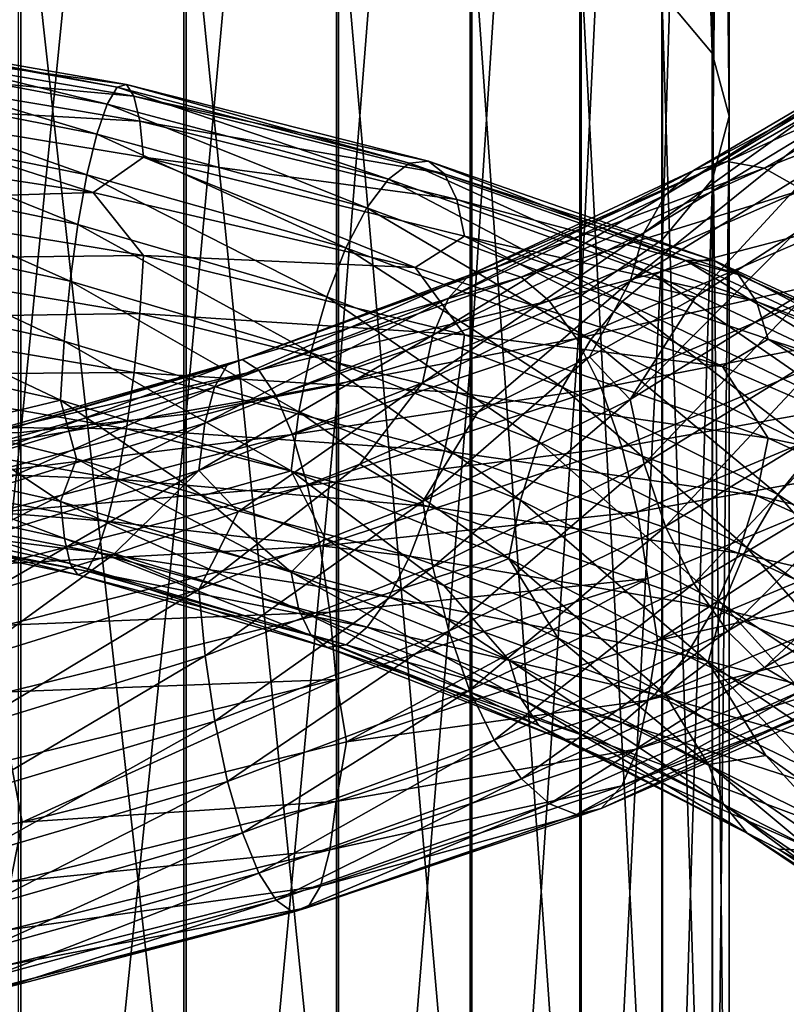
# Model space of a CAD drawing. Header units: metres. Extents: x -80 to 80, y -455 to 95.
# Tile 239 of 256: x 2 to 9, y -281 to -271. Entities that reach past the tile are written whole.
import ezdxf

# ---------------------------------------------------------------- set-up
doc = ezdxf.new("R2010")
doc.units = ezdxf.units.M
for name, color, linetype in [('solid_501010_K_01', 7, 'CONTINUOUS'), ('solid_501010_k_01_02', 7, 'CONTINUOUS'), ('solid_501010_k_02_01', 7, 'CONTINUOUS')]:
    doc.layers.add(name, color=color, linetype=linetype)

msp = doc.modelspace()

# ---------------------------------------------------------------- linework, layer by layer
at = {"layer": 'solid_501010_K_01'}
for points in [[(4.725122, -274.648834, 1130.714355), (6.013947, -274.260956, 1129.72876), (6.013947, -258.426514, 1135.67334)], [(4.725122, -258.733276, 1136.687012), (4.725122, -274.648834, 1130.714355), (6.013947, -258.426514, 1135.67334)], [(3.254351, -274.937042, 1131.446533), (4.725122, -274.648834, 1130.714355), (4.725122, -258.733276, 1136.687012)], [(3.254351, -258.961243, 1137.440186), (3.254351, -274.937042, 1131.446533), (4.725122, -258.733276, 1136.687012)], [(1.658268, -275.114471, 1131.897461), (3.254351, -274.937042, 1131.446533), (3.254351, -258.961243, 1137.440186)], [(1.658268, -259.101563, 1137.903931), (1.658268, -275.114471, 1131.897461), (3.254351, -258.961243, 1137.440186)], [(0, -275.174316, 1132.049438), (1.658268, -275.114471, 1131.897461), (1.658268, -259.101563, 1137.903931)], [(0, -259.148895, 1138.060303), (0, -275.174316, 1132.049438), (1.658268, -259.101563, 1137.903931)], [(3.232754, -283.444672, 1110.049805), (1.635345, -283.233215, 1109.618774), (1.635345, -269.004303, 1116.373047)], [(3.232754, -269.180176, 1116.819824), (3.232754, -283.444672, 1110.049805), (1.635345, -269.004303, 1116.373047)], [(4.705681, -283.78949, 1110.752808), (3.232754, -283.444672, 1110.049805), (3.232754, -269.180176, 1116.819824)], [(4.705681, -269.466919, 1117.54834), (4.705681, -283.78949, 1110.752808), (3.232754, -269.180176, 1116.819824)], [(5.997412, -284.254395, 1111.700562), (4.705681, -283.78949, 1110.752808), (4.705681, -269.466919, 1117.54834)], [(5.997412, -269.853516, 1118.53064), (5.997412, -284.254395, 1111.700562), (4.705681, -269.466919, 1117.54834)], [(7.058206, -284.821472, 1112.856567), (5.997412, -284.254395, 1111.700562), (5.997412, -269.853516, 1118.53064)], [(7.058206, -270.325104, 1119.72876), (7.058206, -284.821472, 1112.856567), (5.997412, -269.853516, 1118.53064)], [(2.491879, -271.941254, 1107.310059), (5.209025, -272.665558, 1107.681641), (2.588855, -271.775757, 1106.681396)], [(2.588855, -271.775757, 1106.681396), (5.411743, -272.509888, 1107.07605), (2.676711, -271.748383, 1106.052124)], [(5.209025, -272.665558, 1107.681641), (5.411743, -272.509888, 1107.07605), (2.588855, -271.775757, 1106.681396)], [(2.676711, -271.748383, 1106.052124), (5.595399, -272.491821, 1106.467041), (2.750479, -271.862793, 1105.456177)], [(5.411743, -272.509888, 1107.07605), (5.595399, -272.491821, 1106.467041), (2.676711, -271.748383, 1106.052124)], [(2.750479, -271.862793, 1105.456177), (5.749604, -272.61438, 1105.887451), (2.806948, -272.103027, 1104.924316)], [(5.595399, -272.491821, 1106.467041), (5.749604, -272.61438, 1105.887451), (2.750479, -271.862793, 1105.456177)], [(-0.338224, -271.925568, 1104.510986), (2.84306, -272.45224, 1104.486694), (2.355917, -272.795013, 1104.14563)], [(2.391879, -272.22879, 1107.901611), (4.999986, -272.943176, 1108.249023), (2.491879, -271.941254, 1107.310059)], [(4.999986, -272.943176, 1108.249023), (5.209025, -272.665558, 1107.681641), (2.491879, -271.941254, 1107.310059)], [(2.806948, -272.103027, 1104.924316), (5.867646, -272.861359, 1105.367432), (2.84306, -272.45224, 1104.486694)], [(5.749604, -272.61438, 1105.887451), (5.867646, -272.861359, 1105.367432), (2.806948, -272.103027, 1104.924316)], [(2.294971, -272.621948, 1108.419312), (4.797409, -273.327026, 1108.742676), (2.391879, -272.22879, 1107.901611)], [(4.797409, -273.327026, 1108.742676), (4.999986, -272.943176, 1108.249023), (2.391879, -272.22879, 1107.901611)], [(2.84306, -272.45224, 1104.486694), (5.467512, -273.517395, 1104.5177), (2.355917, -272.795013, 1104.14563)], [(2.84306, -272.45224, 1104.486694), (5.943135, -273.215454, 1104.936279), (5.467512, -273.517395, 1104.5177)], [(5.867646, -272.861359, 1105.367432), (5.943135, -273.215454, 1104.936279), (2.84306, -272.45224, 1104.486694)], [(5.209025, -272.665558, 1107.681641), (7.778263, -273.588715, 1108.453369), (5.411743, -272.509888, 1107.07605)], [(5.411743, -272.509888, 1107.07605), (8.080968, -273.451019, 1107.88623), (5.595399, -272.491821, 1106.467041)], [(7.778263, -273.588715, 1108.453369), (8.080968, -273.451019, 1107.88623), (5.411743, -272.509888, 1107.07605)], [(5.595399, -272.491821, 1106.467041), (8.355208, -273.44989, 1107.311279), (5.749604, -272.61438, 1105.887451)], [(8.080968, -273.451019, 1107.88623), (8.355208, -273.44989, 1107.311279), (5.595399, -272.491821, 1106.467041)], [(2.207246, -273.104095, 1108.826416), (4.614029, -273.800873, 1109.127563), (2.294971, -272.621948, 1108.419312)], [(4.614029, -273.800873, 1109.127563), (4.797409, -273.327026, 1108.742676), (2.294971, -272.621948, 1108.419312)], [(5.749604, -272.61438, 1105.887451), (8.585471, -273.587524, 1106.759521), (5.867646, -272.861359, 1105.367432)], [(8.355208, -273.44989, 1107.311279), (8.585471, -273.587524, 1106.759521), (5.749604, -272.61438, 1105.887451)], [(4.999986, -272.943176, 1108.249023), (7.466121, -273.848419, 1108.980347), (5.209025, -272.665558, 1107.681641)], [(7.466121, -273.848419, 1108.980347), (7.778263, -273.588715, 1108.453369), (5.209025, -272.665558, 1107.681641)], [(2.355917, -272.795013, 1104.14563), (5.467512, -273.517395, 1104.5177), (2.843333, -273.40329, 1104.009155)], [(4.797409, -273.327026, 1108.742676), (7.163626, -274.215332, 1109.434448), (4.999986, -272.943176, 1108.249023)], [(7.163626, -274.215332, 1109.434448), (7.466121, -273.848419, 1108.980347), (4.999986, -272.943176, 1108.249023)], [(5.867646, -272.861359, 1105.367432), (8.761734, -273.846924, 1106.259766), (5.943135, -273.215454, 1104.936279)], [(8.585471, -273.587524, 1106.759521), (8.761734, -273.846924, 1106.259766), (5.867646, -272.861359, 1105.367432)], [(2.133652, -273.651367, 1109.097778), (4.460187, -274.3414, 1109.379761), (2.207246, -273.104095, 1108.826416)], [(4.460187, -274.3414, 1109.379761), (4.614029, -273.800873, 1109.127563), (2.207246, -273.104095, 1108.826416)], [(5.943135, -273.215454, 1104.936279), (8.433284, -274.474976, 1105.346924), (5.467512, -273.517395, 1104.5177)], [(8.761734, -273.846924, 1106.259766), (8.874457, -274.210144, 1105.840454), (5.943135, -273.215454, 1104.936279)], [(2.843333, -273.40329, 1104.009155), (5.943704, -274.169159, 1104.454468), (2.807461, -273.962646, 1103.990845)], [(5.467512, -273.517395, 1104.5177), (5.943704, -274.169159, 1104.454468), (2.843333, -273.40329, 1104.009155)], [(4.614029, -273.800873, 1109.127563), (6.889799, -274.674347, 1109.782715), (4.797409, -273.327026, 1108.742676)], [(6.889799, -274.674347, 1109.782715), (7.163626, -274.215332, 1109.434448), (4.797409, -273.327026, 1108.742676)], [(3.529027, -274.675995, 1139.13855), (3.650751, -274.463379, 1139.741821), (5.987936, -273.592834, 1139.221191)], [(5.788286, -273.816101, 1138.644165), (3.529027, -274.675995, 1139.13855), (5.987936, -273.592834, 1139.221191)], [(3.650751, -274.463379, 1139.741821), (3.795846, -274.407898, 1140.377563), (6.22592, -273.524231, 1139.826294)], [(5.987936, -273.592834, 1139.221191), (3.650751, -274.463379, 1139.741821), (6.22592, -273.524231, 1139.826294)], [(6.22592, -273.524231, 1139.826294), (3.795846, -274.407898, 1140.377563), (6.488819, -273.611664, 1140.427002)], [(5.467512, -273.517395, 1104.5177), (8.433284, -274.474976, 1105.346924), (5.943704, -274.169159, 1104.454468)], [(2.07739, -274.229126, 1109.226196), (4.342578, -274.914215, 1109.49292), (2.133652, -273.651367, 1109.097778)], [(4.342578, -274.914215, 1109.49292), (4.460187, -274.3414, 1109.379761), (2.133652, -273.651367, 1109.097778)], [(3.795846, -274.407898, 1140.377563), (3.956131, -274.510254, 1141.011353), (6.488819, -273.611664, 1140.427002)], [(7.542531, -273.652374, 1136.907227), (6.069416, -274.919006, 1137.199707), (5.538342, -274.63446, 1137.693359)], [(7.542531, -273.652374, 1136.907227), (7.151147, -274.380585, 1136.767822), (6.069416, -274.919006, 1137.199707)], [(3.435971, -275.023407, 1138.598511), (3.529027, -274.675995, 1139.13855), (5.788286, -273.816101, 1138.644165)], [(5.635657, -274.171265, 1138.125), (3.435971, -275.023407, 1138.598511), (5.788286, -273.816101, 1138.644165)], [(4.460187, -274.3414, 1109.379761), (6.660078, -275.20285, 1110.00354), (4.614029, -273.800873, 1109.127563)], [(6.660078, -275.20285, 1110.00354), (6.889799, -274.674347, 1109.782715), (4.614029, -273.800873, 1109.127563)], [(2.807461, -273.962646, 1103.990845), (5.868718, -274.726074, 1104.425293), (2.751199, -274.532349, 1104.116211)], [(5.943704, -274.169159, 1104.454468), (5.868718, -274.726074, 1104.425293), (2.807461, -273.962646, 1103.990845)], [(3.37664, -275.482147, 1138.152466), (3.435971, -275.023407, 1138.598511), (5.635657, -274.171265, 1138.125)], [(5.538342, -274.63446, 1137.693359), (3.37664, -275.482147, 1138.152466), (5.635657, -274.171265, 1138.125)], [(5.943704, -274.169159, 1104.454468), (8.875307, -275.169159, 1105.352783), (5.868718, -274.726074, 1104.425293)], [(8.433284, -274.474976, 1105.346924), (8.875307, -275.169159, 1105.352783), (5.943704, -274.169159, 1104.454468)], [(2.041519, -274.80127, 1109.206543), (4.267592, -275.48349, 1109.462524), (2.07739, -274.229126, 1109.226196)], [(4.267592, -275.48349, 1109.462524), (4.342578, -274.914215, 1109.49292), (2.07739, -274.229126, 1109.226196)], [(4.725122, -290.020813, 1123.456177), (6.013947, -289.554382, 1122.505249), (6.013947, -274.260956, 1129.72876)], [(4.725122, -274.648834, 1130.714355), (4.725122, -290.020813, 1123.456177), (6.013947, -274.260956, 1129.72876)], [(-0.242869, -274.288391, 1109.290649), (0.958171, -275.061798, 1109.035278), (2.041519, -274.80127, 1109.206543)], [(4.342578, -274.914215, 1109.49292), (6.484461, -275.766937, 1110.091919), (4.460187, -274.3414, 1109.379761)], [(6.484461, -275.766937, 1110.091919), (6.660078, -275.20285, 1110.00354), (4.460187, -274.3414, 1109.379761)], [(1.16992, -275.38559, 1139.270874), (1.210273, -275.179291, 1139.887695), (3.650751, -274.463379, 1139.741821)], [(3.529027, -274.675995, 1139.13855), (1.16992, -275.38559, 1139.270874), (3.650751, -274.463379, 1139.741821)], [(1.210273, -275.179291, 1139.887695), (1.258374, -275.131378, 1140.538818), (3.795846, -274.407898, 1140.377563)], [(3.650751, -274.463379, 1139.741821), (1.210273, -275.179291, 1139.887695), (3.795846, -274.407898, 1140.377563)], [(3.795846, -274.407898, 1140.377563), (1.258374, -275.131378, 1140.538818), (3.956131, -274.510254, 1141.011353)], [(1.258374, -275.131378, 1140.538818), (1.311511, -275.242218, 1141.189087), (3.956131, -274.510254, 1141.011353)], [(3.956131, -274.510254, 1141.011353), (1.311511, -275.242218, 1141.189087), (4.121528, -274.756744, 1141.606689)], [(2.751199, -274.532349, 1104.116211), (5.751109, -275.291016, 1104.535278), (2.677605, -275.078125, 1104.380737)], [(5.868718, -274.726074, 1104.425293), (5.751109, -275.291016, 1104.535278), (2.751199, -274.532349, 1104.116211)], [(3.254351, -290.367401, 1124.16272), (4.725122, -290.020813, 1123.456177), (4.725122, -274.648834, 1130.714355)], [(3.254351, -274.937042, 1131.446533), (3.254351, -290.367401, 1124.16272), (4.725122, -274.648834, 1130.714355)], [(5.538342, -274.63446, 1137.693359), (3.756256, -275.878723, 1137.776611), (3.37664, -275.482147, 1138.152466)], [(5.538342, -274.63446, 1137.693359), (4.93336, -275.419525, 1137.537354), (3.756256, -275.878723, 1137.776611)], [(5.538342, -274.63446, 1137.693359), (6.069416, -274.919006, 1137.199707), (4.93336, -275.419525, 1137.537354)], [(1.139071, -275.728271, 1138.719849), (1.16992, -275.38559, 1139.270874), (3.529027, -274.675995, 1139.13855)], [(3.435971, -275.023407, 1138.598511), (1.139071, -275.728271, 1138.719849), (3.529027, -274.675995, 1139.13855)], [(5.868718, -274.726074, 1104.425293), (8.763336, -275.721893, 1105.306519), (5.751109, -275.291016, 1104.535278)], [(8.875307, -275.169159, 1105.352783), (8.763336, -275.721893, 1105.306519), (5.868718, -274.726074, 1104.425293)], [(2.041519, -274.80127, 1109.206543), (0.958171, -275.061798, 1109.035278), (2.194317, -275.369568, 1109.043823)], [(1.311511, -275.242218, 1141.189087), (1.366342, -275.497589, 1141.801025), (4.121528, -274.756744, 1141.606689)], [(4.121528, -274.756744, 1141.606689), (1.366342, -275.497589, 1141.801025), (4.281925, -275.133514, 1142.126831)], [(2.041519, -274.80127, 1109.206543), (2.194317, -275.369568, 1109.043823), (3.409115, -275.727112, 1109.15271)], [(2.041519, -274.80127, 1109.206543), (3.409115, -275.727112, 1109.15271), (4.267592, -275.48349, 1109.462524)], [(1.658268, -290.58075, 1124.597778), (3.254351, -290.367401, 1124.16272), (3.254351, -274.937042, 1131.446533)], [(1.658268, -275.114471, 1131.897461), (1.658268, -290.58075, 1124.597778), (3.254351, -274.937042, 1131.446533)], [(4.267592, -275.48349, 1109.462524), (6.37249, -276.331299, 1110.0448), (4.342578, -274.914215, 1109.49292)], [(6.37249, -276.331299, 1110.0448), (6.484461, -275.766937, 1110.091919), (4.342578, -274.914215, 1109.49292)], [(5.539081, -275.78183, 1137.205566), (4.93336, -275.419525, 1137.537354), (6.069416, -274.919006, 1137.199707)], [(1.119402, -276.184113, 1138.265869), (1.139071, -275.728271, 1138.719849), (3.435971, -275.023407, 1138.598511)], [(3.37664, -275.482147, 1138.152466), (1.119402, -276.184113, 1138.265869), (3.435971, -275.023407, 1138.598511)], [(-0.242901, -275.267609, 1108.802246), (2.041791, -275.779968, 1108.715088), (0.958171, -275.061798, 1109.035278)], [(0, -290.65271, 1124.744385), (1.658268, -290.58075, 1124.597778), (1.658268, -275.114471, 1131.897461)], [(0, -275.174316, 1132.049438), (0, -290.65271, 1124.744385), (1.658268, -275.114471, 1131.897461)], [(2.041791, -275.779968, 1108.715088), (2.194317, -275.369568, 1109.043823), (0.958171, -275.061798, 1109.035278)], [(2.677605, -275.078125, 1104.380737), (5.597268, -275.829956, 1104.78064), (2.589881, -275.565918, 1104.778809)], [(5.751109, -275.291016, 1104.535278), (5.597268, -275.829956, 1104.78064), (2.677605, -275.078125, 1104.380737)], [(1.366342, -275.497589, 1141.801025), (1.419516, -275.883087, 1142.336548), (4.281925, -275.133514, 1142.126831)], [(4.281925, -275.133514, 1142.126831), (1.419516, -275.883087, 1142.336548), (4.427238, -275.626221, 1142.53479)], [(5.751109, -275.291016, 1104.535278), (8.587719, -276.278442, 1105.391479), (5.597268, -275.829956, 1104.78064)], [(8.763336, -275.721893, 1105.306519), (8.587719, -276.278442, 1105.391479), (5.751109, -275.291016, 1104.535278)], [(2.041791, -275.779968, 1108.715088), (4.268162, -276.463715, 1108.967285), (2.194317, -275.369568, 1109.043823)], [(4.268162, -276.463715, 1108.967285), (3.409115, -275.727112, 1109.15271), (2.194317, -275.369568, 1109.043823)], [(3.37664, -275.482147, 1138.152466), (1.328548, -276.663422, 1137.94812), (1.119402, -276.184113, 1138.265869)], [(3.37664, -275.482147, 1138.152466), (2.552121, -276.293549, 1137.914063), (1.328548, -276.663422, 1137.94812)], [(3.37664, -275.482147, 1138.152466), (3.756256, -275.878723, 1137.776611), (2.552121, -276.293549, 1137.914063)], [(3.377091, -276.632263, 1137.65979), (3.756256, -275.878723, 1137.776611), (4.93336, -275.419525, 1137.537354)], [(5.539081, -275.78183, 1137.205566), (3.377091, -276.632263, 1137.65979), (4.93336, -275.419525, 1137.537354)], [(4.267592, -275.48349, 1109.462524), (3.409115, -275.727112, 1109.15271), (4.594777, -276.134888, 1109.360596)], [(4.267592, -275.48349, 1109.462524), (4.594777, -276.134888, 1109.360596), (5.744524, -276.592712, 1109.664551)], [(4.267592, -275.48349, 1109.462524), (5.744524, -276.592712, 1109.664551), (6.37249, -276.331299, 1110.0448)], [(2.589881, -275.565918, 1104.778809), (5.413888, -276.309143, 1105.156616), (2.492972, -275.970551, 1105.287476)], [(5.597268, -275.829956, 1104.78064), (5.413888, -276.309143, 1105.156616), (2.589881, -275.565918, 1104.778809)], [(1.419516, -275.883087, 1142.336548), (1.467689, -276.383942, 1142.757935), (4.427238, -275.626221, 1142.53479)], [(4.427238, -275.626221, 1142.53479), (1.467689, -276.383942, 1142.757935), (4.54925, -276.211151, 1142.805054)], [(4.343651, -276.82608, 1108.526978), (4.268162, -276.463715, 1108.967285), (2.041791, -275.779968, 1108.715088)], [(2.077904, -276.137939, 1108.268066), (4.343651, -276.82608, 1108.526978), (2.041791, -275.779968, 1108.715088)], [(3.43682, -277.271667, 1137.635376), (3.377091, -276.632263, 1137.65979), (5.539081, -275.78183, 1137.205566)], [(4.268162, -276.463715, 1108.967285), (4.594777, -276.134888, 1109.360596), (3.409115, -275.727112, 1109.15271)], [(5.637049, -276.414093, 1137.171509), (3.43682, -277.271667, 1137.635376), (5.539081, -275.78183, 1137.205566)], [(6.37249, -276.331299, 1110.0448), (8.296784, -277.3349, 1110.927246), (6.484461, -275.766937, 1110.091919)], [(8.296784, -277.3349, 1110.927246), (8.442568, -276.777374, 1110.996826), (6.484461, -275.766937, 1110.091919)], [(3.377091, -276.632263, 1137.65979), (2.552121, -276.293549, 1137.914063), (3.756256, -275.878723, 1137.776611)], [(5.597268, -275.829956, 1104.78064), (8.357998, -276.805237, 1105.605469), (5.413888, -276.309143, 1105.156616)], [(8.587719, -276.278442, 1105.391479), (8.357998, -276.805237, 1105.605469), (5.597268, -275.829956, 1104.78064)], [(2.492972, -275.970551, 1105.287476), (5.21131, -276.703857, 1105.641479), (2.392973, -276.272491, 1105.871826)], [(5.413888, -276.309143, 1105.156616), (5.21131, -276.703857, 1105.641479), (2.492972, -275.970551, 1105.287476)], [(4.461693, -277.075134, 1107.998779), (4.343651, -276.82608, 1108.526978), (2.077904, -276.137939, 1108.268066)], [(2.134372, -276.380493, 1107.728027), (4.461693, -277.075134, 1107.998779), (2.077904, -276.137939, 1108.268066)], [(4.268162, -276.463715, 1108.967285), (6.37334, -277.315002, 1109.544556), (4.594777, -276.134888, 1109.360596)], [(6.37334, -277.315002, 1109.544556), (5.744524, -276.592712, 1109.664551), (4.594777, -276.134888, 1109.360596)], [(1.467689, -276.383942, 1142.757935), (1.508137, -276.975891, 1143.038818), (4.54925, -276.211151, 1142.805054)], [(4.54925, -276.211151, 1142.805054), (1.508137, -276.975891, 1143.038818), (4.642648, -276.849884, 1142.930542)], [(2.392973, -276.272491, 1105.871826), (5.002272, -276.995331, 1106.201782), (2.295997, -276.452179, 1106.496704)], [(5.21131, -276.703857, 1105.641479), (5.002272, -276.995331, 1106.201782), (2.392973, -276.272491, 1105.871826)], [(1.119551, -277.3349, 1137.769165), (1.328548, -276.663422, 1137.94812), (2.552121, -276.293549, 1137.914063)], [(3.377091, -276.632263, 1137.65979), (1.119551, -277.3349, 1137.769165), (2.552121, -276.293549, 1137.914063)], [(5.413888, -276.309143, 1105.156616), (8.084171, -277.268982, 1105.94519), (5.21131, -276.703857, 1105.641479)], [(8.357998, -276.805237, 1105.605469), (8.084171, -277.268982, 1105.94519), (5.413888, -276.309143, 1105.156616)], [(4.615897, -277.193085, 1107.41394), (4.461693, -277.075134, 1107.998779), (2.134372, -276.380493, 1107.728027)], [(2.20814, -276.490204, 1107.126831), (4.615897, -277.193085, 1107.41394), (2.134372, -276.380493, 1107.728027)], [(2.295997, -276.452179, 1106.496704), (4.799553, -277.164642, 1106.803955), (2.20814, -276.490204, 1107.126831)], [(5.002272, -276.995331, 1106.201782), (4.799553, -277.164642, 1106.803955), (2.295997, -276.452179, 1106.496704)], [(3.530218, -277.902283, 1137.756348), (3.43682, -277.271667, 1137.635376), (5.637049, -276.414093, 1137.171509)], [(5.790239, -277.034271, 1137.275879), (3.530218, -277.902283, 1137.756348), (5.637049, -276.414093, 1137.171509)], [(6.486063, -277.68573, 1109.116333), (6.37334, -277.315002, 1109.544556), (4.268162, -276.463715, 1108.967285)], [(4.343651, -276.82608, 1108.526978), (6.486063, -277.68573, 1109.116333), (4.268162, -276.463715, 1108.967285)], [(4.799553, -277.164642, 1106.803955), (4.615897, -277.193085, 1107.41394), (2.20814, -276.490204, 1107.126831)], [(7.712806, -276.525726, 1142.180176), (4.702377, -277.502197, 1142.90625), (4.802465, -278.104218, 1142.71521)], [(1.139352, -277.977936, 1137.748657), (1.119551, -277.3349, 1137.769165), (3.377091, -276.632263, 1137.65979)], [(3.43682, -277.271667, 1137.635376), (1.139352, -277.977936, 1137.748657), (3.377091, -276.632263, 1137.65979)], [(6.37334, -277.315002, 1109.544556), (6.844036, -277.097168, 1110.059204), (5.744524, -276.592712, 1109.664551)], [(5.21131, -276.703857, 1105.641479), (7.781676, -277.645905, 1106.390747), (5.002272, -276.995331, 1106.201782)], [(8.084171, -277.268982, 1105.94519), (7.781676, -277.645905, 1106.390747), (5.21131, -276.703857, 1105.641479)], [(6.662326, -277.946838, 1108.608521), (6.486063, -277.68573, 1109.116333), (4.343651, -276.82608, 1108.526978)], [(4.461693, -277.075134, 1107.998779), (6.662326, -277.946838, 1108.608521), (4.343651, -276.82608, 1108.526978)], [(1.508137, -276.975891, 1143.038818), (1.5391, -277.6203, 1143.171753), (4.642648, -276.849884, 1142.930542)], [(4.642648, -276.849884, 1142.930542), (1.5391, -277.6203, 1143.171753), (4.702377, -277.502197, 1142.90625)], [(3.652229, -278.485687, 1138.018555), (3.530218, -277.902283, 1137.756348), (5.790239, -277.034271, 1137.275879)], [(5.990361, -277.604553, 1137.515503), (3.652229, -278.485687, 1138.018555), (5.790239, -277.034271, 1137.275879)], [(5.002272, -276.995331, 1106.201782), (7.469534, -277.918457, 1106.911133), (4.799553, -277.164642, 1106.803955)], [(7.781676, -277.645905, 1106.390747), (7.469534, -277.918457, 1106.911133), (5.002272, -276.995331, 1106.201782)], [(6.892588, -278.079926, 1108.051392), (6.662326, -277.946838, 1108.608521), (4.461693, -277.075134, 1107.998779)], [(4.615897, -277.193085, 1107.41394), (6.892588, -278.079926, 1108.051392), (4.461693, -277.075134, 1107.998779)], [(4.799553, -277.164642, 1106.803955), (7.166829, -278.06897, 1107.47522), (4.615897, -277.193085, 1107.41394)], [(7.166829, -278.06897, 1107.47522), (6.892588, -278.079926, 1108.051392), (4.615897, -277.193085, 1107.41394)], [(7.469534, -277.918457, 1106.911133), (7.166829, -278.06897, 1107.47522), (4.799553, -277.164642, 1106.803955)], [(1.170315, -278.614014, 1137.877075), (1.139352, -277.977936, 1137.748657), (3.43682, -277.271667, 1137.635376)], [(3.530218, -277.902283, 1137.756348), (1.170315, -278.614014, 1137.877075), (3.43682, -277.271667, 1137.635376)], [(8.444653, -278.706573, 1110.01001), (8.297892, -278.323822, 1110.421265), (6.37334, -277.315002, 1109.544556)], [(6.486063, -277.68573, 1109.116333), (8.444653, -278.706573, 1110.01001), (6.37334, -277.315002, 1109.544556)], [(1.5391, -277.6203, 1143.171753), (1.558901, -278.27652, 1143.151245), (4.702377, -277.502197, 1142.90625)], [(4.702377, -277.502197, 1142.90625), (1.558901, -278.27652, 1143.151245), (1.669837, -278.881042, 1142.972534)], [(4.702377, -277.502197, 1142.90625), (1.669837, -278.881042, 1142.972534), (4.802465, -278.104218, 1142.71521)], [(3.797543, -278.984131, 1138.416992), (3.652229, -278.485687, 1138.018555), (5.990361, -277.604553, 1137.515503)], [(6.228703, -278.087738, 1137.885986), (3.797543, -278.984131, 1138.416992), (5.990361, -277.604553, 1137.515503)], [(8.674142, -278.984955, 1109.530396), (8.444653, -278.706573, 1110.01001), (6.486063, -277.68573, 1109.116333)], [(6.662326, -277.946838, 1108.608521), (8.674142, -278.984955, 1109.530396), (6.486063, -277.68573, 1109.116333)], [(1.210763, -279.204498, 1138.149902), (1.170315, -278.614014, 1137.877075), (3.530218, -277.902283, 1137.756348)], [(3.652229, -278.485687, 1138.018555), (1.210763, -279.204498, 1138.149902), (3.530218, -277.902283, 1137.756348)], [(4.802465, -278.104218, 1142.71521), (1.669837, -278.881042, 1142.972534), (4.702827, -278.680176, 1142.401733)], [(3.957939, -279.372406, 1138.928345), (3.797543, -278.984131, 1138.416992), (6.228703, -278.087738, 1137.885986)], [(6.491785, -278.459564, 1138.365967), (3.957939, -279.372406, 1138.928345), (6.228703, -278.087738, 1137.885986)], [(1.558901, -278.27652, 1143.151245), (-1.516525, -279.446747, 1142.739502), (1.669837, -278.881042, 1142.972534)], [(4.123336, -279.633453, 1139.517456), (3.957939, -279.372406, 1138.928345), (6.491785, -278.459564, 1138.365967)], [(6.763068, -278.704071, 1138.921997), (4.123336, -279.633453, 1139.517456), (6.491785, -278.459564, 1138.365967)], [(1.258937, -279.711243, 1138.561646), (1.210763, -279.204498, 1138.149902), (3.652229, -278.485687, 1138.018555)], [(3.797543, -278.984131, 1138.416992), (1.258937, -279.711243, 1138.561646), (3.652229, -278.485687, 1138.018555)], [(4.702827, -278.680176, 1142.401733), (1.55905, -279.455963, 1142.642212), (4.643496, -279.147705, 1141.946167)], [(1.669837, -278.881042, 1142.972534), (1.55905, -279.455963, 1142.642212), (4.702827, -278.680176, 1142.401733)], [(1.669837, -278.881042, 1142.972534), (-1.516525, -279.446747, 1142.739502), (1.55905, -279.455963, 1142.642212)], [(1.31211, -280.108612, 1139.088257), (1.258937, -279.711243, 1138.561646), (3.797543, -278.984131, 1138.416992)], [(3.957939, -279.372406, 1138.928345), (1.31211, -280.108612, 1139.088257), (3.797543, -278.984131, 1138.416992)], [(4.643496, -279.147705, 1141.946167), (1.539381, -279.920868, 1142.178711), (4.550441, -279.497406, 1141.397095)], [(1.55905, -279.455963, 1142.642212), (1.539381, -279.920868, 1142.178711), (4.643496, -279.147705, 1141.946167)], [(1.366941, -280.378937, 1139.693726), (1.31211, -280.108612, 1139.088257), (3.957939, -279.372406, 1138.928345)], [(4.123336, -279.633453, 1139.517456), (1.366941, -280.378937, 1139.693726), (3.957939, -279.372406, 1138.928345)], [(4.550441, -279.497406, 1141.397095), (1.508532, -280.265961, 1141.618408), (4.428717, -279.705322, 1140.787109)], [(1.539381, -279.920868, 1142.178711), (1.508532, -280.265961, 1141.618408), (4.550441, -279.497406, 1141.397095)], [(1.420078, -280.504425, 1140.341553), (1.366941, -280.378937, 1139.693726), (4.123336, -279.633453, 1139.517456)], [(4.283622, -279.750061, 1140.149048), (1.420078, -280.504425, 1140.341553), (4.123336, -279.633453, 1139.517456)], [(1.468179, -280.467529, 1140.994995), (1.420078, -280.504425, 1140.341553), (4.283622, -279.750061, 1140.149048)], [(4.428717, -279.705322, 1140.787109), (1.468179, -280.467529, 1140.994995), (4.283622, -279.750061, 1140.149048)], [(1.508532, -280.265961, 1141.618408), (1.468179, -280.467529, 1140.994995), (4.428717, -279.705322, 1140.787109)]]:
    msp.add_3dface(points, dxfattribs=at)
at = {"layer": 'solid_501010_k_01_02'}
for points in [[(8.33406, -271.447968, 1122.581665), (7.847216, -270.863495, 1121.09668), (7.847216, -255.739349, 1126.794678)], [(8.33406, -256.20163, 1128.322144), (8.33406, -271.447968, 1122.581665), (7.847216, -255.739349, 1126.794678)], [(8.499992, -272.056, 1124.126587), (8.33406, -271.447968, 1122.581665), (8.33406, -256.20163, 1128.322144)], [(8.499992, -256.682556, 1129.911133), (8.499992, -272.056, 1124.126587), (8.33406, -256.20163, 1128.322144)], [(8.338623, -272.664215, 1125.671875), (8.499992, -272.056, 1124.126587), (8.499992, -256.682556, 1129.911133)], [(8.338623, -257.163605, 1131.500488), (8.338623, -272.664215, 1125.671875), (8.499992, -256.682556, 1129.911133)], [(7.856166, -273.249176, 1127.158081), (8.338623, -272.664215, 1125.671875), (8.338623, -257.163605, 1131.500488)], [(7.856166, -257.626251, 1133.029175), (7.856166, -273.249176, 1127.158081), (8.338623, -257.163605, 1131.500488)], [(7.071198, -273.78833, 1128.527954), (7.856166, -273.249176, 1127.158081), (7.856166, -257.626251, 1133.029175)], [(7.071198, -258.052704, 1134.438232), (7.071198, -273.78833, 1128.527954), (7.856166, -257.626251, 1133.029175)], [(6.013947, -274.260956, 1129.72876), (7.071198, -273.78833, 1128.527954), (7.071198, -258.052704, 1134.438232)], [(6.013947, -258.426514, 1135.67334), (6.013947, -274.260956, 1129.72876), (7.071198, -258.052704, 1134.438232)], [(7.847216, -285.468903, 1114.176514), (7.058206, -284.821472, 1112.856567), (7.058206, -270.325104, 1119.72876)], [(7.847216, -270.863495, 1121.09668), (7.847216, -285.468903, 1114.176514), (7.058206, -270.325104, 1119.72876)], [(8.33406, -286.171722, 1115.609253), (7.847216, -285.468903, 1114.176514), (7.847216, -270.863495, 1121.09668)], [(8.33406, -271.447968, 1122.581665), (8.33406, -286.171722, 1115.609253), (7.847216, -270.863495, 1121.09668)], [(8.154823, -272.579742, 1138.345947), (8.478927, -272.49292, 1138.906372), (10.490668, -271.329803, 1137.647583)], [(10.089666, -271.439331, 1137.145142), (8.154823, -272.579742, 1138.345947), (10.490668, -271.329803, 1137.647583)], [(10.490668, -271.329803, 1137.647583), (8.478927, -272.49292, 1138.906372), (10.933653, -271.370483, 1138.136597)], [(8.478927, -272.49292, 1138.906372), (8.836963, -272.559601, 1139.458374), (10.933653, -271.370483, 1138.136597)], [(10.933653, -271.370483, 1138.136597), (8.836963, -272.559601, 1139.458374), (11.390765, -271.551392, 1138.584839)], [(7.882924, -272.817657, 1137.807373), (8.154823, -272.579742, 1138.345947), (10.089666, -271.439331, 1137.145142)], [(9.753255, -271.695465, 1136.655884), (7.882924, -272.817657, 1137.807373), (10.089666, -271.439331, 1137.145142)], [(8.499992, -286.902924, 1117.099854), (8.33406, -286.171722, 1115.609253), (8.33406, -271.447968, 1122.581665)], [(8.499992, -272.056, 1124.126587), (8.499992, -286.902924, 1117.099854), (8.33406, -271.447968, 1122.581665)], [(8.836963, -272.559601, 1139.458374), (9.206417, -272.76828, 1139.970825), (11.390765, -271.551392, 1138.584839)], [(7.675062, -273.18338, 1137.318481), (7.882924, -272.817657, 1137.807373), (9.753255, -271.695465, 1136.655884)], [(9.496076, -272.074158, 1136.205933), (7.675062, -273.18338, 1137.318481), (9.753255, -271.695465, 1136.655884)], [(7.542531, -273.652374, 1136.907227), (7.675062, -273.18338, 1137.318481), (9.496076, -272.074158, 1136.205933)], [(9.332101, -272.550201, 1135.820679), (7.542531, -273.652374, 1136.907227), (9.496076, -272.074158, 1136.205933)], [(8.338623, -287.634308, 1118.590942), (8.499992, -286.902924, 1117.099854), (8.499992, -272.056, 1124.126587)], [(8.338623, -272.664215, 1125.671875), (8.338623, -287.634308, 1118.590942), (8.499992, -272.056, 1124.126587)], [(5.987936, -273.592834, 1139.221191), (6.22592, -273.524231, 1139.826294), (8.478927, -272.49292, 1138.906372)], [(8.154823, -272.579742, 1138.345947), (5.987936, -273.592834, 1139.221191), (8.478927, -272.49292, 1138.906372)], [(8.478927, -272.49292, 1138.906372), (6.22592, -273.524231, 1139.826294), (8.836963, -272.559601, 1139.458374)], [(6.22592, -273.524231, 1139.826294), (6.488819, -273.611664, 1140.427002), (8.836963, -272.559601, 1139.458374)], [(8.836963, -272.559601, 1139.458374), (6.488819, -273.611664, 1140.427002), (9.206417, -272.76828, 1139.970825)], [(9.332101, -272.550201, 1135.820679), (8.173007, -273.80481, 1136.244507), (7.542531, -273.652374, 1136.907227)], [(9.332101, -272.550201, 1135.820679), (9.127647, -273.194061, 1135.635254), (8.173007, -273.80481, 1136.244507)], [(5.788286, -273.816101, 1138.644165), (5.987936, -273.592834, 1139.221191), (8.154823, -272.579742, 1138.345947)], [(7.882924, -272.817657, 1137.807373), (5.788286, -273.816101, 1138.644165), (8.154823, -272.579742, 1138.345947)], [(7.856166, -288.337708, 1120.024902), (8.338623, -287.634308, 1118.590942), (8.338623, -272.664215, 1125.671875)], [(7.856166, -273.249176, 1127.158081), (7.856166, -288.337708, 1120.024902), (8.338623, -272.664215, 1125.671875)], [(5.635657, -274.171265, 1138.125), (5.788286, -273.816101, 1138.644165), (7.882924, -272.817657, 1137.807373)], [(7.675062, -273.18338, 1137.318481), (5.635657, -274.171265, 1138.125), (7.882924, -272.817657, 1137.807373)], [(6.488819, -273.611664, 1140.427002), (6.760102, -273.842438, 1140.989014), (9.206417, -272.76828, 1139.970825)], [(9.206417, -272.76828, 1139.970825), (6.760102, -273.842438, 1140.989014), (9.564701, -273.107147, 1140.411865)], [(6.760102, -273.842438, 1140.989014), (7.023184, -274.203461, 1141.477295), (9.564701, -273.107147, 1140.411865)], [(9.564701, -273.107147, 1140.411865), (7.023184, -274.203461, 1141.477295), (9.889295, -273.564117, 1140.749756)], [(5.538342, -274.63446, 1137.693359), (5.635657, -274.171265, 1138.125), (7.675062, -273.18338, 1137.318481)], [(7.542531, -273.652374, 1136.907227), (5.538342, -274.63446, 1137.693359), (7.675062, -273.18338, 1137.318481)], [(5.943135, -273.215454, 1104.936279), (8.874457, -274.210144, 1105.840454), (8.433284, -274.474976, 1105.346924)], [(7.543538, -274.795105, 1136.425171), (8.173007, -273.80481, 1136.244507), (9.127647, -273.194061, 1135.635254)], [(9.333345, -273.686493, 1135.344849), (7.543538, -274.795105, 1136.425171), (9.127647, -273.194061, 1135.635254)], [(7.071198, -288.986053, 1121.34668), (7.856166, -288.337708, 1120.024902), (7.856166, -273.249176, 1127.158081)], [(7.071198, -273.78833, 1128.527954), (7.071198, -288.986053, 1121.34668), (7.856166, -273.249176, 1127.158081)], [(7.778263, -273.588715, 1108.453369), (10.127058, -274.699005, 1109.593384), (8.080968, -273.451019, 1107.88623)], [(8.080968, -273.451019, 1107.88623), (10.52117, -274.586884, 1109.078979), (8.355208, -273.44989, 1107.311279)], [(10.127058, -274.699005, 1109.593384), (10.52117, -274.586884, 1109.078979), (8.080968, -273.451019, 1107.88623)], [(8.355208, -273.44989, 1107.311279), (10.878222, -274.609924, 1108.550781), (8.585471, -273.587524, 1106.759521)], [(10.52117, -274.586884, 1109.078979), (10.878222, -274.609924, 1108.550781), (8.355208, -273.44989, 1107.311279)], [(7.023184, -274.203461, 1141.477295), (7.261527, -274.681366, 1141.857056), (9.889295, -273.564117, 1140.749756)], [(9.889295, -273.564117, 1140.749756), (7.261527, -274.681366, 1141.857056), (10.161835, -274.11731, 1140.963135)], [(7.466121, -273.848419, 1108.980347), (9.720658, -274.933167, 1110.065308), (7.778263, -273.588715, 1108.453369)], [(9.720658, -274.933167, 1110.065308), (10.127058, -274.699005, 1109.593384), (7.778263, -273.588715, 1108.453369)], [(8.585471, -273.587524, 1106.759521), (11.178018, -274.769012, 1108.037354), (8.761734, -273.846924, 1106.259766)], [(10.878222, -274.609924, 1108.550781), (11.178018, -274.769012, 1108.037354), (8.585471, -273.587524, 1106.759521)], [(6.488819, -273.611664, 1140.427002), (3.956131, -274.510254, 1141.011353), (6.760102, -273.842438, 1140.989014)], [(7.542531, -273.652374, 1136.907227), (8.173007, -273.80481, 1136.244507), (7.151147, -274.380585, 1136.767822)], [(7.676957, -275.416901, 1136.376099), (7.543538, -274.795105, 1136.425171), (9.333345, -273.686493, 1135.344849)], [(9.498421, -274.29483, 1135.275879), (7.676957, -275.416901, 1136.376099), (9.333345, -273.686493, 1135.344849)], [(6.013947, -289.554382, 1122.505249), (7.071198, -288.986053, 1121.34668), (7.071198, -273.78833, 1128.527954)], [(6.013947, -274.260956, 1129.72876), (6.013947, -289.554382, 1122.505249), (7.071198, -273.78833, 1128.527954)], [(3.956131, -274.510254, 1141.011353), (4.121528, -274.756744, 1141.606689), (6.760102, -273.842438, 1140.989014)], [(6.760102, -273.842438, 1140.989014), (4.121528, -274.756744, 1141.606689), (7.023184, -274.203461, 1141.477295)], [(7.543538, -274.795105, 1136.425171), (7.151147, -274.380585, 1136.767822), (8.173007, -273.80481, 1136.244507)], [(7.163626, -274.215332, 1109.434448), (9.326819, -275.276062, 1110.46521), (7.466121, -273.848419, 1108.980347)], [(9.326819, -275.276062, 1110.46521), (9.720658, -274.933167, 1110.065308), (7.466121, -273.848419, 1108.980347)], [(8.761734, -273.846924, 1106.259766), (11.407507, -275.046204, 1107.565674), (8.874457, -274.210144, 1105.840454)], [(11.178018, -274.769012, 1108.037354), (11.407507, -275.046204, 1107.565674), (8.761734, -273.846924, 1106.259766)], [(7.261527, -274.681366, 1141.857056), (7.461648, -275.253235, 1142.104614), (10.161835, -274.11731, 1140.963135)], [(10.161835, -274.11731, 1140.963135), (7.461648, -275.253235, 1142.104614), (10.370461, -274.729797, 1141.047241)], [(4.121528, -274.756744, 1141.606689), (4.281925, -275.133514, 1142.126831), (7.023184, -274.203461, 1141.477295)], [(7.023184, -274.203461, 1141.477295), (4.281925, -275.133514, 1142.126831), (7.261527, -274.681366, 1141.857056)], [(6.889799, -274.674347, 1109.782715), (8.970304, -275.713989, 1110.763672), (7.163626, -274.215332, 1109.434448)], [(8.970304, -275.713989, 1110.763672), (9.326819, -275.276062, 1110.46521), (7.163626, -274.215332, 1109.434448)], [(8.874457, -274.210144, 1105.840454), (11.154605, -275.649139, 1106.594116), (8.433284, -274.474976, 1105.346924)], [(8.874457, -274.210144, 1105.840454), (11.554268, -275.422485, 1107.162842), (11.154605, -275.649139, 1106.594116)], [(11.407507, -275.046204, 1107.565674), (11.554268, -275.422485, 1107.162842), (8.874457, -274.210144, 1105.840454)], [(7.885584, -276.022034, 1136.4552), (7.676957, -275.416901, 1136.376099), (9.498421, -274.29483, 1135.275879)], [(9.756547, -274.880859, 1135.321899), (7.885584, -276.022034, 1136.4552), (9.498421, -274.29483, 1135.275879)], [(5.539081, -275.78183, 1137.205566), (6.069416, -274.919006, 1137.199707), (7.151147, -274.380585, 1136.767822)], [(7.543538, -274.795105, 1136.425171), (5.539081, -275.78183, 1137.205566), (7.151147, -274.380585, 1136.767822)], [(8.433284, -274.474976, 1105.346924), (11.154605, -275.649139, 1106.594116), (8.875307, -275.169159, 1105.352783)], [(4.281925, -275.133514, 1142.126831), (4.427238, -275.626221, 1142.53479), (7.261527, -274.681366, 1141.857056)], [(7.261527, -274.681366, 1141.857056), (4.427238, -275.626221, 1142.53479), (7.461648, -275.253235, 1142.104614)], [(6.660078, -275.20285, 1110.00354), (8.671215, -276.225494, 1110.941895), (6.889799, -274.674347, 1109.782715)], [(8.671215, -276.225494, 1110.941895), (8.970304, -275.713989, 1110.763672), (6.889799, -274.674347, 1109.782715)], [(7.461648, -275.253235, 1142.104614), (7.614839, -275.881226, 1142.213745), (10.370461, -274.729797, 1141.047241)], [(10.370461, -274.729797, 1141.047241), (7.614839, -275.881226, 1142.213745), (10.503881, -275.362915, 1140.999023)], [(5.637049, -276.414093, 1137.171509), (5.539081, -275.78183, 1137.205566), (7.543538, -274.795105, 1136.425171)], [(7.676957, -275.416901, 1136.376099), (5.637049, -276.414093, 1137.171509), (7.543538, -274.795105, 1136.425171)], [(8.158125, -276.573578, 1136.660767), (7.885584, -276.022034, 1136.4552), (9.756547, -274.880859, 1135.321899)], [(10.093752, -275.4086, 1135.482788), (8.158125, -276.573578, 1136.660767), (9.756547, -274.880859, 1135.321899)], [(6.484461, -275.766937, 1110.091919), (8.442568, -276.777374, 1110.996826), (6.660078, -275.20285, 1110.00354)], [(8.442568, -276.777374, 1110.996826), (8.671215, -276.225494, 1110.941895), (6.660078, -275.20285, 1110.00354)], [(8.875307, -275.169159, 1105.352783), (11.555375, -276.389313, 1106.668213), (8.763336, -275.721893, 1105.306519)], [(11.154605, -275.649139, 1106.594116), (11.555375, -276.389313, 1106.668213), (8.875307, -275.169159, 1105.352783)], [(4.427238, -275.626221, 1142.53479), (4.54925, -276.211151, 1142.805054), (7.461648, -275.253235, 1142.104614)], [(7.461648, -275.253235, 1142.104614), (4.54925, -276.211151, 1142.805054), (7.614839, -275.881226, 1142.213745)], [(8.970304, -275.713989, 1110.763672), (10.79498, -276.906586, 1112.03772), (9.326819, -275.276062, 1110.46521)], [(5.790239, -277.034271, 1137.275879), (5.637049, -276.414093, 1137.171509), (7.676957, -275.416901, 1136.376099)], [(7.885584, -276.022034, 1136.4552), (5.790239, -277.034271, 1137.275879), (7.676957, -275.416901, 1136.376099)], [(7.614839, -275.881226, 1142.213745), (7.712806, -276.525726, 1142.180176), (10.503881, -275.362915, 1140.999023)], [(10.503881, -275.362915, 1140.999023), (7.712806, -276.525726, 1142.180176), (7.807959, -277.123657, 1141.980347)], [(10.503881, -275.362915, 1140.999023), (7.807959, -277.123657, 1141.980347), (10.584948, -275.960754, 1140.798462)], [(8.482718, -277.035156, 1136.989746), (8.158125, -276.573578, 1136.660767), (10.093752, -275.4086, 1135.482788)], [(10.495359, -275.842865, 1135.757568), (8.482718, -277.035156, 1136.989746), (10.093752, -275.4086, 1135.482788)], [(8.763336, -275.721893, 1105.306519), (11.409592, -276.936218, 1106.598877), (8.587719, -276.278442, 1105.391479)], [(8.671215, -276.225494, 1110.941895), (10.435052, -277.396515, 1112.163208), (8.970304, -275.713989, 1110.763672)], [(11.555375, -276.389313, 1106.668213), (11.409592, -276.936218, 1106.598877), (8.763336, -275.721893, 1105.306519)], [(10.435052, -277.396515, 1112.163208), (10.79498, -276.906586, 1112.03772), (8.970304, -275.713989, 1110.763672)], [(4.54925, -276.211151, 1142.805054), (4.642648, -276.849884, 1142.930542), (7.614839, -275.881226, 1142.213745)], [(7.614839, -275.881226, 1142.213745), (4.642648, -276.849884, 1142.930542), (7.712806, -276.525726, 1142.180176)], [(8.841002, -277.383789, 1137.422852), (8.482718, -277.035156, 1136.989746), (10.495359, -275.842865, 1135.757568)], [(10.938651, -276.162231, 1136.130005), (8.841002, -277.383789, 1137.422852), (10.495359, -275.842865, 1135.757568)], [(10.584948, -275.960754, 1140.798462), (7.807959, -277.123657, 1141.980347), (10.504888, -276.529633, 1140.506836)], [(5.990361, -277.604553, 1137.515503), (5.790239, -277.034271, 1137.275879), (7.885584, -276.022034, 1136.4552)], [(8.158125, -276.573578, 1136.660767), (5.990361, -277.604553, 1137.515503), (7.885584, -276.022034, 1136.4552)], [(9.210456, -277.60498, 1137.930054), (8.841002, -277.383789, 1137.422852), (10.938651, -276.162231, 1136.130005)], [(8.442568, -276.777374, 1110.996826), (10.159894, -277.932831, 1112.17688), (8.671215, -276.225494, 1110.941895)], [(10.159894, -277.932831, 1112.17688), (10.435052, -277.396515, 1112.163208), (8.671215, -276.225494, 1110.941895)], [(6.37249, -276.331299, 1110.0448), (5.744524, -276.592712, 1109.664551), (6.844036, -277.097168, 1110.059204)], [(6.37249, -276.331299, 1110.0448), (6.844036, -277.097168, 1110.059204), (7.882024, -277.645203, 1110.538696)], [(6.37249, -276.331299, 1110.0448), (7.882024, -277.645203, 1110.538696), (8.296784, -277.3349, 1110.927246)], [(8.587719, -276.278442, 1105.391479), (11.180943, -277.480988, 1106.650146), (8.357998, -276.805237, 1105.605469)], [(11.409592, -276.936218, 1106.598877), (11.180943, -277.480988, 1106.650146), (8.587719, -276.278442, 1105.391479)], [(4.642648, -276.849884, 1142.930542), (4.702377, -277.502197, 1142.90625), (7.712806, -276.525726, 1142.180176)], [(7.712806, -276.525726, 1142.180176), (4.802465, -278.104218, 1142.71521), (7.807959, -277.123657, 1141.980347)], [(10.504888, -276.529633, 1140.506836), (7.713545, -277.699402, 1141.681152), (10.372357, -277.005981, 1140.086792)], [(7.807959, -277.123657, 1141.980347), (7.713545, -277.699402, 1141.681152), (10.504888, -276.529633, 1140.506836)], [(6.228703, -278.087738, 1137.885986), (5.990361, -277.604553, 1137.515503), (8.158125, -276.573578, 1136.660767)], [(8.482718, -277.035156, 1136.989746), (6.228703, -278.087738, 1137.885986), (8.158125, -276.573578, 1136.660767)], [(8.357998, -276.805237, 1105.605469), (10.881855, -277.99057, 1106.821655), (8.084171, -277.268982, 1105.94519)], [(8.296784, -277.3349, 1110.927246), (9.984457, -278.481781, 1112.079468), (8.442568, -276.777374, 1110.996826)], [(11.180943, -277.480988, 1106.650146), (10.881855, -277.99057, 1106.821655), (8.357998, -276.805237, 1105.605469)], [(9.984457, -278.481781, 1112.079468), (10.159894, -277.932831, 1112.17688), (8.442568, -276.777374, 1110.996826)], [(6.491785, -278.459564, 1138.365967), (6.228703, -278.087738, 1137.885986), (8.482718, -277.035156, 1136.989746)], [(8.841002, -277.383789, 1137.422852), (6.491785, -278.459564, 1138.365967), (8.482718, -277.035156, 1136.989746)], [(10.372357, -277.005981, 1140.086792), (7.616231, -278.170807, 1141.240356), (10.164495, -277.373322, 1139.589233)], [(7.713545, -277.699402, 1141.681152), (7.616231, -278.170807, 1141.240356), (10.372357, -277.005981, 1140.086792)], [(7.807959, -277.123657, 1141.980347), (4.802465, -278.104218, 1142.71521), (7.713545, -277.699402, 1141.681152)], [(6.37334, -277.315002, 1109.544556), (8.297892, -278.323822, 1110.421265), (6.844036, -277.097168, 1110.059204)], [(8.297892, -278.323822, 1110.421265), (7.882024, -277.645203, 1110.538696), (6.844036, -277.097168, 1110.059204)], [(8.084171, -277.268982, 1105.94519), (10.52534, -278.432465, 1107.111816), (7.781676, -277.645905, 1106.390747)], [(10.881855, -277.99057, 1106.821655), (10.52534, -278.432465, 1107.111816), (8.084171, -277.268982, 1105.94519)], [(6.763068, -278.704071, 1138.921997), (6.491785, -278.459564, 1138.365967), (8.841002, -277.383789, 1137.422852)], [(9.210456, -277.60498, 1137.930054), (6.763068, -278.704071, 1138.921997), (8.841002, -277.383789, 1137.422852)], [(10.164495, -277.373322, 1139.589233), (7.463602, -278.528015, 1140.71228), (9.892596, -277.606842, 1139.043945)], [(7.616231, -278.170807, 1141.240356), (7.463602, -278.528015, 1140.71228), (10.164495, -277.373322, 1139.589233)], [(8.296784, -277.3349, 1110.927246), (7.882024, -277.645203, 1110.538696), (8.852471, -278.236237, 1111.099487)], [(8.296784, -277.3349, 1110.927246), (8.852471, -278.236237, 1111.099487), (9.749864, -278.868988, 1111.736694)], [(8.296784, -277.3349, 1110.927246), (9.749864, -278.868988, 1111.736694), (9.984457, -278.481781, 1112.079468)], [(7.025968, -278.805054, 1139.520874), (6.763068, -278.704071, 1138.921997), (9.210456, -277.60498, 1137.930054)], [(9.568492, -277.684113, 1138.480713), (7.025968, -278.805054, 1139.520874), (9.210456, -277.60498, 1137.930054)], [(7.713545, -277.699402, 1141.681152), (4.702827, -278.680176, 1142.401733), (7.616231, -278.170807, 1141.240356)], [(4.802465, -278.104218, 1142.71521), (4.702827, -278.680176, 1142.401733), (7.713545, -277.699402, 1141.681152)], [(7.263951, -278.746704, 1140.128662), (7.025968, -278.805054, 1139.520874), (9.568492, -277.684113, 1138.480713)], [(9.892596, -277.606842, 1139.043945), (7.263951, -278.746704, 1140.128662), (9.568492, -277.684113, 1138.480713)], [(7.463602, -278.528015, 1140.71228), (7.263951, -278.746704, 1140.128662), (9.892596, -277.606842, 1139.043945)], [(7.781676, -277.645905, 1106.390747), (10.131501, -278.784149, 1107.503784), (7.469534, -277.918457, 1106.911133)], [(10.52534, -278.432465, 1107.111816), (10.131501, -278.784149, 1107.503784), (7.781676, -277.645905, 1106.390747)], [(8.297892, -278.323822, 1110.421265), (8.852471, -278.236237, 1111.099487), (7.882024, -277.645203, 1110.538696)], [(8.973936, -279.139618, 1109.011475), (8.674142, -278.984955, 1109.530396), (6.662326, -277.946838, 1108.608521)], [(6.892588, -278.079926, 1108.051392), (8.973936, -279.139618, 1109.011475), (6.662326, -277.946838, 1108.608521)], [(7.469534, -277.918457, 1106.911133), (9.725101, -279.029816, 1107.969727), (7.166829, -278.06897, 1107.47522)], [(10.131501, -278.784149, 1107.503784), (9.725101, -279.029816, 1107.969727), (7.469534, -277.918457, 1106.911133)], [(7.166829, -278.06897, 1107.47522), (9.330989, -279.153564, 1108.481689), (6.892588, -278.079926, 1108.051392)], [(9.330989, -279.153564, 1108.481689), (8.973936, -279.139618, 1109.011475), (6.892588, -278.079926, 1108.051392)], [(9.725101, -279.029816, 1107.969727), (9.330989, -279.153564, 1108.481689), (7.166829, -278.06897, 1107.47522)], [(7.616231, -278.170807, 1141.240356), (4.643496, -279.147705, 1141.946167), (7.463602, -278.528015, 1140.71228)], [(4.702827, -278.680176, 1142.401733), (4.643496, -279.147705, 1141.946167), (7.616231, -278.170807, 1141.240356)], [(8.297892, -278.323822, 1110.421265), (9.985789, -279.477539, 1111.567017), (8.852471, -278.236237, 1111.099487)], [(9.985789, -279.477539, 1111.567017), (9.749864, -278.868988, 1111.736694), (8.852471, -278.236237, 1111.099487)], [(10.162403, -279.875671, 1111.177002), (9.985789, -279.477539, 1111.567017), (8.297892, -278.323822, 1110.421265)], [(8.444653, -278.706573, 1110.01001), (10.162403, -279.875671, 1111.177002), (8.297892, -278.323822, 1110.421265)], [(7.463602, -278.528015, 1140.71228), (4.550441, -279.497406, 1141.397095), (7.263951, -278.746704, 1140.128662)], [(4.643496, -279.147705, 1141.946167), (4.550441, -279.497406, 1141.397095), (7.463602, -278.528015, 1140.71228)], [(4.283622, -279.750061, 1140.149048), (4.123336, -279.633453, 1139.517456), (6.763068, -278.704071, 1138.921997)], [(7.025968, -278.805054, 1139.520874), (4.283622, -279.750061, 1140.149048), (6.763068, -278.704071, 1138.921997)], [(7.263951, -278.746704, 1140.128662), (4.428717, -279.705322, 1140.787109), (7.025968, -278.805054, 1139.520874)], [(4.550441, -279.497406, 1141.397095), (4.428717, -279.705322, 1140.787109), (7.263951, -278.746704, 1140.128662)], [(10.438574, -280.176086, 1110.732788), (10.162403, -279.875671, 1111.177002), (8.444653, -278.706573, 1110.01001)], [(8.674142, -278.984955, 1109.530396), (10.438574, -280.176086, 1110.732788), (8.444653, -278.706573, 1110.01001)], [(4.428717, -279.705322, 1140.787109), (4.283622, -279.750061, 1140.149048), (7.025968, -278.805054, 1139.520874)], [(10.799351, -280.358276, 1110.261475), (10.438574, -280.176086, 1110.732788), (8.674142, -278.984955, 1109.530396)], [(8.973936, -279.139618, 1109.011475), (10.799351, -280.358276, 1110.261475), (8.674142, -278.984955, 1109.530396)], [(11.229033, -280.403931, 1109.789429), (10.799351, -280.358276, 1110.261475), (8.973936, -279.139618, 1109.011475)], [(9.330989, -279.153564, 1108.481689), (11.229033, -280.403931, 1109.789429), (8.973936, -279.139618, 1109.011475)]]:
    msp.add_3dface(points, dxfattribs=at)
at = {"layer": 'solid_501010_k_02_01'}
for points in [[(-0.318434, -271.224335, 1106.085083), (2.676711, -271.748383, 1106.052124), (-0.32721, -271.337524, 1105.484741)], [(2.588855, -271.775757, 1106.681396), (2.676711, -271.748383, 1106.052124), (-0.318434, -271.224335, 1106.085083)], [(-0.307982, -271.253082, 1106.720215), (2.588855, -271.775757, 1106.681396), (-0.318434, -271.224335, 1106.085083)], [(2.491879, -271.941254, 1107.310059), (2.588855, -271.775757, 1106.681396), (-0.307982, -271.253082, 1106.720215)], [(-0.296446, -271.420166, 1107.355713), (2.491879, -271.941254, 1107.310059), (-0.307982, -271.253082, 1106.720215)], [(-0.32721, -271.337524, 1105.484741), (2.750479, -271.862793, 1105.456177), (-0.333928, -271.576904, 1104.949951)], [(2.676711, -271.748383, 1106.052124), (2.750479, -271.862793, 1105.456177), (-0.32721, -271.337524, 1105.484741)], [(2.391879, -272.22879, 1107.901611), (2.491879, -271.941254, 1107.310059), (-0.296446, -271.420166, 1107.355713)], [(-0.284549, -271.709351, 1107.954712), (2.391879, -272.22879, 1107.901611), (-0.296446, -271.420166, 1107.355713)], [(-0.333928, -271.576904, 1104.949951), (2.806948, -272.103027, 1104.924316), (-0.338224, -271.925568, 1104.510986)], [(2.750479, -271.862793, 1105.456177), (2.806948, -272.103027, 1104.924316), (-0.333928, -271.576904, 1104.949951)], [(2.294971, -272.621948, 1108.419312), (2.391879, -272.22879, 1107.901611), (-0.284549, -271.709351, 1107.954712)], [(-0.27302, -272.104156, 1108.480103), (2.294971, -272.621948, 1108.419312), (-0.284549, -271.709351, 1107.954712)], [(-0.338224, -271.925568, 1104.510986), (2.355917, -272.795013, 1104.14563), (-0.830859, -272.30722, 1104.244629)], [(2.806948, -272.103027, 1104.924316), (2.84306, -272.45224, 1104.486694), (-0.338224, -271.925568, 1104.510986)], [(2.207246, -273.104095, 1108.826416), (2.294971, -272.621948, 1108.419312), (-0.27302, -272.104156, 1108.480103)], [(-0.262584, -272.58786, 1108.894409), (2.207246, -273.104095, 1108.826416), (-0.27302, -272.104156, 1108.480103)], [(-0.830859, -272.30722, 1104.244629), (2.355917, -272.795013, 1104.14563), (-0.338256, -272.87674, 1104.036621)], [(2.133652, -273.651367, 1109.097778), (2.207246, -273.104095, 1108.826416), (-0.262584, -272.58786, 1108.894409)], [(-0.253829, -273.136505, 1109.172363), (2.133652, -273.651367, 1109.097778), (-0.262584, -272.58786, 1108.894409)], [(2.355917, -272.795013, 1104.14563), (2.843333, -273.40329, 1104.009155), (-0.338256, -272.87674, 1104.036621)], [(-0.338256, -272.87674, 1104.036621), (2.843333, -273.40329, 1104.009155), (-0.333989, -273.436859, 1104.022461)], [(2.07739, -274.229126, 1109.226196), (2.133652, -273.651367, 1109.097778), (-0.253829, -273.136505, 1109.172363)], [(-0.247136, -273.715393, 1109.306274), (2.07739, -274.229126, 1109.226196), (-0.253829, -273.136505, 1109.172363)], [(2.843333, -273.40329, 1104.009155), (2.807461, -273.962646, 1103.990845), (-0.333989, -273.436859, 1104.022461)], [(-0.333989, -273.436859, 1104.022461), (2.807461, -273.962646, 1103.990845), (-0.327296, -274.007629, 1104.15332)], [(2.041519, -274.80127, 1109.206543), (2.07739, -274.229126, 1109.226196), (-0.247136, -273.715393, 1109.306274)], [(-0.242869, -274.288391, 1109.290649), (2.041519, -274.80127, 1109.206543), (-0.247136, -273.715393, 1109.306274)], [(2.807461, -273.962646, 1103.990845), (2.751199, -274.532349, 1104.116211), (-0.327296, -274.007629, 1104.15332)], [(-0.327296, -274.007629, 1104.15332), (2.751199, -274.532349, 1104.116211), (-0.31854, -274.55481, 1104.424316)], [(2.751199, -274.532349, 1104.116211), (2.677605, -275.078125, 1104.380737), (-0.31854, -274.55481, 1104.424316)], [(-0.31854, -274.55481, 1104.424316), (2.677605, -275.078125, 1104.380737), (-0.308104, -275.044281, 1104.829712)], [(-0.308104, -275.044281, 1104.829712), (2.589881, -275.565918, 1104.778809), (-0.296576, -275.450714, 1105.345825)], [(2.677605, -275.078125, 1104.380737), (2.589881, -275.565918, 1104.778809), (-0.308104, -275.044281, 1104.829712)], [(-0.247197, -275.625153, 1108.354004), (2.077904, -276.137939, 1108.268066), (-0.242901, -275.267609, 1108.802246)], [(2.077904, -276.137939, 1108.268066), (2.041791, -275.779968, 1108.715088), (-0.242901, -275.267609, 1108.802246)], [(-0.296576, -275.450714, 1105.345825), (2.492972, -275.970551, 1105.287476), (-0.284679, -275.754517, 1105.937622)], [(2.589881, -275.565918, 1104.778809), (2.492972, -275.970551, 1105.287476), (-0.296576, -275.450714, 1105.345825)], [(-0.253915, -275.866882, 1107.810913), (2.134372, -276.380493, 1107.728027), (-0.247197, -275.625153, 1108.354004)], [(2.134372, -276.380493, 1107.728027), (2.077904, -276.137939, 1108.268066), (-0.247197, -275.625153, 1108.354004)], [(-0.284679, -275.754517, 1105.937622), (2.392973, -276.272491, 1105.871826), (-0.273143, -275.935913, 1106.569336)], [(2.492972, -275.970551, 1105.287476), (2.392973, -276.272491, 1105.871826), (-0.284679, -275.754517, 1105.937622)], [(-0.262691, -275.975433, 1107.205322), (2.20814, -276.490204, 1107.126831), (-0.253915, -275.866882, 1107.810913)], [(2.20814, -276.490204, 1107.126831), (2.134372, -276.380493, 1107.728027), (-0.253915, -275.866882, 1107.810913)], [(-0.273143, -275.935913, 1106.569336), (2.295997, -276.452179, 1106.496704), (-0.262691, -275.975433, 1107.205322)], [(2.392973, -276.272491, 1105.871826), (2.295997, -276.452179, 1106.496704), (-0.273143, -275.935913, 1106.569336)], [(2.295997, -276.452179, 1106.496704), (2.20814, -276.490204, 1107.126831), (-0.262691, -275.975433, 1107.205322)]]:
    msp.add_3dface(points, dxfattribs=at)

doc.saveas('drawing.dxf')
